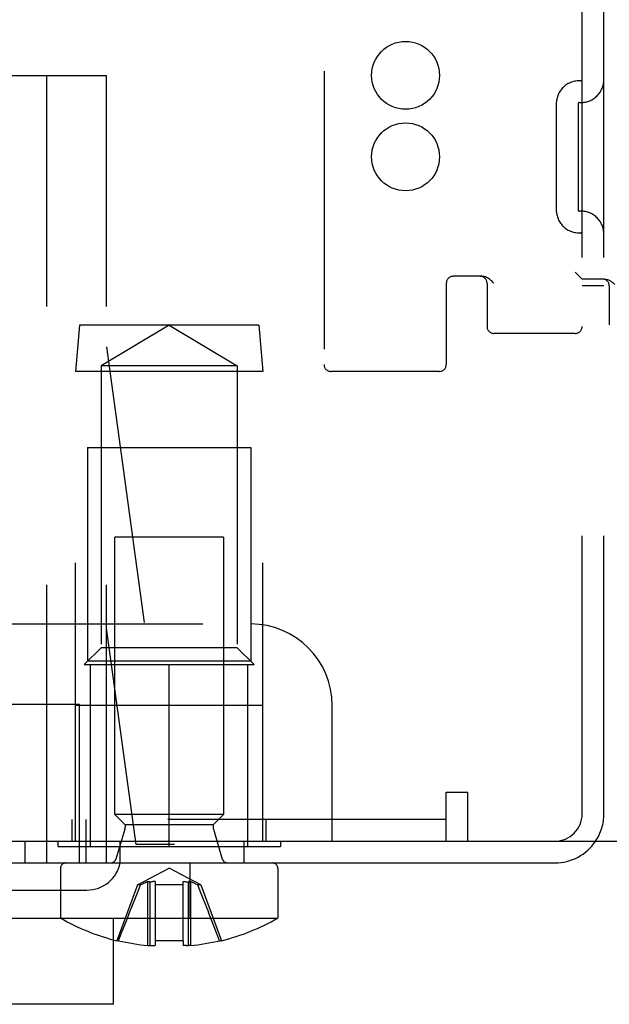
# Model space of a CAD drawing. Header units: inches. Extents: x 0 to 73.3, y 0 to 56.7.
# Tile 7 of 36: x 2.7 to 3.6, y 25.3 to 26.7. Entities that reach past the tile are written whole.
import ezdxf

# ---------------------------------------------------------------- set-up
doc = ezdxf.new("R2010")
doc.units = ezdxf.units.IN
doc.header["$LTSCALE"] = 4.033333
doc.header["$MEASUREMENT"] = 0
doc.linetypes.add('HIDDEN', pattern=[0.2, 0.1, -0.1])
doc.layers.get('0').update_dxf_attribs({"linetype": 'CONTINUOUS'})
doc.layers.add('DEFAULT_2', color=8, linetype='HIDDEN')

msp = doc.modelspace()

# ---------------------------------------------------------------- linework, layer by layer
at = {"color": 7, "linetype": 'Continuous'}
for p, q in [((3.3308, 25.5836), (3.3623, 25.5836)), ((3.3308, 25.5128), (3.3308, 25.5836)), ((3.3623, 25.5128), (3.3623, 25.5836)), ((1.4804, 25.5128), (4.6143, 25.5128)), ((1.4647, 25.4813), (3.4883, 25.4813)), ((3.0867, 25.4734), (3.0867, 25.4014)), ((2.6704, 25.4419), (2.8102, 25.4419)), ((2.7718, 25.4419), (2.7718, 25.4014)), ((1.7341, 25.4013), (2.772, 25.4013)), ((2.7718, 25.4014), (3.0867, 25.4014)), ((2.8486, 25.2763), (2.8486, 25.3698)), ((2.8561, 25.3685), (2.8533, 25.3685)), ((2.9495, 25.3685), (2.909, 25.3685)), ((2.909, 25.3685), (2.909, 25.3614)), ((2.9495, 25.3685), (2.9495, 25.3614)), ((3.0052, 25.3685), (3.0024, 25.3685)), ((2.9013, 25.3615), (2.9014, 25.3617)), ((2.9014, 25.3617), (2.904, 25.3615)), ((2.9545, 25.3615), (2.9571, 25.3617)), ((2.9571, 25.3617), (2.9572, 25.3615)), ((2.8486, 25.2763), (1.8446, 25.2763))]:
    msp.add_line(p, q, dxfattribs=at)
for points in [[(2.8982, 25.3614), (2.8991, 25.3614), (2.8998, 25.3614), (2.9004, 25.3614), (2.9009, 25.3614), (2.9012, 25.3614), (2.9013, 25.3615)], [(2.904, 25.3615), (2.905, 25.3614), (2.906, 25.3614), (2.9069, 25.3614), (2.9077, 25.3614), (2.9084, 25.3614), (2.909, 25.3614)], [(2.9545, 25.3615), (2.9537, 25.3614), (2.953, 25.3614), (2.9523, 25.3614), (2.9516, 25.3614), (2.951, 25.3614), (2.9504, 25.3614), (2.9499, 25.3614), (2.9495, 25.3614)], [(2.9603, 25.3614), (2.9596, 25.3614), (2.959, 25.3614), (2.9585, 25.3614), (2.9581, 25.3614), (2.9577, 25.3614), (2.9574, 25.3614), (2.9572, 25.3614), (2.9572, 25.3615)]]:
    msp.add_lwpolyline(points, dxfattribs=at)
for centre, radius, start, end in [((3.4883, 25.5522), 0.0709, 270, 326.2339), ((2.8102, 25.4911), 0.0492, 270, 348.463), ((2.9292, 25.6742), 0.315, 240, 256.0483), ((2.9292, 25.6742), 0.315, 283.9517, 300), ((2.9292, 25.6742), 0.3143, 256.536, 264.3362), ((2.9292, 25.6742), 0.3143, 275.6638, 283.464)]:
    msp.add_arc(centre, radius, start, end, dxfattribs=at)
at = {"layer": 'DEFAULT_2', "color": 8, "linetype": 'HIDDEN'}
for p, q in [((3.5277, 25.5522), (3.5277, 28.0876)), ((3.5592, 25.5522), (3.5592, 28.0876)), ((3.1537, 27.436), (3.1537, 26.2037)), ((1.8544, 26.623), (2.8387, 26.623)), ((2.7521, 25.4813), (2.7521, 26.623)), ((2.8387, 25.4813), (2.8387, 26.623)), ((3.4903, 26.4281), (3.4903, 26.5817)), ((3.5218, 26.5817), (3.5218, 26.4281)), ((3.3827, 26.3317), (3.3407, 26.3317)), ((3.3997, 26.3218), (3.3981, 26.3234)), ((3.5277, 26.3277), (3.5212, 26.3343)), ((3.5598, 26.3277), (3.5277, 26.3277)), ((3.3308, 26.3218), (3.3308, 26.2037)), ((3.3899, 26.3218), (3.3899, 26.2588)), ((3.5592, 26.3179), (3.5277, 26.3179)), ((3.567, 26.3179), (3.567, 26.2612)), ((2.7993, 26.2608), (2.7934, 26.1939)), ((3.0592, 26.2608), (2.7993, 26.2608)), ((2.9292, 26.2609), (2.8308, 26.2018)), ((2.9292, 26.2609), (3.0277, 26.2018)), ((3.0592, 26.2608), (3.0651, 26.1939)), ((3.5178, 26.249), (3.3997, 26.249)), ((2.8387, 26.2293), (2.9371, 25.5081)), ((3.0651, 26.1939), (2.7934, 26.1939)), ((2.7934, 25.5128), (2.7934, 26.1939)), ((3.0277, 26.2018), (2.8308, 26.2018)), ((2.8308, 26.2018), (2.8308, 25.7933)), ((3.0277, 26.2018), (3.0277, 25.7933)), ((3.0651, 25.5128), (3.0651, 26.1939)), ((3.321, 26.1939), (3.1635, 26.1939)), ((2.8111, 26.0836), (3.0474, 26.0836)), ((2.8111, 26.0836), (2.8111, 25.7736)), ((3.0474, 26.0836), (3.0474, 25.7736)), ((3.008, 25.9537), (2.8505, 25.9537)), ((2.8505, 25.5513), (2.8505, 25.9537)), ((3.008, 25.9537), (3.008, 25.5513)), ((2.5749, 25.8277), (3.0474, 25.8277)), ((2.8815, 25.5081), (2.8387, 25.8217)), ((2.8308, 25.7933), (2.8062, 25.7687)), ((3.0277, 25.7933), (2.8308, 25.7933)), ((3.0277, 25.7933), (3.0523, 25.7687)), ((2.8062, 25.7687), (3.0523, 25.7687)), ((3.0474, 25.7736), (2.8111, 25.7736)), ((2.8151, 25.5049), (2.8151, 25.7687)), ((2.9292, 25.5049), (2.9292, 25.7687)), ((3.0434, 25.5049), (3.0434, 25.7687)), ((2.7993, 25.7108), (2.6812, 25.7108)), ((3.0651, 25.7096), (2.7934, 25.7096)), ((2.7993, 25.4813), (2.7993, 25.7108)), ((3.1655, 25.5128), (3.1655, 25.7096)), ((3.008, 25.5513), (2.8505, 25.5513)), ((2.8505, 25.5513), (2.8654, 25.5364)), ((3.008, 25.5513), (2.9931, 25.5364)), ((3.3308, 25.5443), (1.4647, 25.5443)), ((2.7887, 25.5128), (2.7887, 25.5443)), ((2.8092, 25.4813), (2.8092, 25.5443)), ((3.0698, 25.5128), (3.0698, 25.5443)), ((2.8651, 25.5302), (2.8521, 25.4869)), ((2.9931, 25.5364), (2.8654, 25.5364)), ((2.8654, 25.5364), (2.8654, 25.5325)), ((2.9931, 25.5364), (2.9931, 25.5325)), ((2.9934, 25.5302), (3.0063, 25.4869)), ((2.7206, 25.4813), (2.7206, 25.5128)), ((2.7678, 25.5128), (2.7678, 25.5049)), ((2.8584, 25.4813), (2.8584, 25.5128)), ((3.0375, 25.5128), (3.0375, 25.4813)), ((3.0907, 25.5128), (3.0907, 25.5049)), ((2.7678, 25.5049), (3.0907, 25.5049)), ((2.9371, 25.5081), (2.8815, 25.5081)), ((2.9591, 25.4813), (2.9591, 25.4013)), ((2.7718, 25.4734), (2.7718, 25.4419)), ((2.8832, 25.4493), (2.9292, 25.4738)), ((2.9753, 25.4493), (2.9292, 25.4738)), ((2.8982, 25.3614), (2.8982, 25.4541)), ((2.9014, 25.4529), (2.9013, 25.4538)), ((2.904, 25.4538), (2.9014, 25.4529)), ((2.9014, 25.4529), (2.9014, 25.3617)), ((2.9048, 25.454), (2.904, 25.4538)), ((2.9055, 25.4542), (2.9048, 25.454)), ((2.9062, 25.4544), (2.9055, 25.4542)), ((2.9069, 25.4544), (2.9062, 25.4544)), ((2.909, 25.4541), (2.909, 25.3685)), ((2.9495, 25.3685), (2.9495, 25.4541)), ((2.951, 25.4544), (2.9516, 25.4544)), ((2.9516, 25.4544), (2.9523, 25.4544)), ((2.9523, 25.4544), (2.953, 25.4542)), ((2.9545, 25.4538), (2.9571, 25.4529)), ((2.9572, 25.4538), (2.9571, 25.4529)), ((2.9571, 25.3617), (2.9571, 25.4529)), ((2.9603, 25.4541), (2.9603, 25.3614)), ((2.8832, 25.4493), (2.8533, 25.3685)), ((2.8879, 25.4493), (2.8832, 25.4493)), ((2.8842, 25.4402), (2.8879, 25.4493)), ((2.9495, 25.4493), (2.909, 25.4493)), ((2.9753, 25.4493), (2.9706, 25.4493)), ((2.9743, 25.4402), (2.9706, 25.4493)), ((2.9782, 25.4306), (2.9743, 25.4402)), ((2.9753, 25.4493), (3.0052, 25.3685)), ((2.9824, 25.4201), (2.9782, 25.4306)), ((2.8719, 25.4095), (2.8761, 25.4201)), ((2.9866, 25.4095), (2.9824, 25.4201)), ((2.9903, 25.3999), (2.9865, 25.4095)), ((2.772, 25.4013), (2.9591, 25.4013)), ((2.8486, 25.3698), (2.8486, 25.4013)), ((2.9981, 25.3797), (2.9903, 25.3999)), ((2.8561, 25.3685), (2.8604, 25.3797)), ((3.0024, 25.3685), (2.9981, 25.3797)), ((2.9013, 25.3615), (2.9012, 25.3614)), ((2.9572, 25.3615), (2.9572, 25.3614))]:
    msp.add_line(p, q, dxfattribs=at)
for points in [[(3.5212, 26.3343), (3.5196, 26.3358), (3.5178, 26.3376)], [(3.5212, 26.3343), (3.5196, 26.3359), (3.5178, 26.3376)], [(3.3951, 26.3262), (3.3936, 26.3274), (3.3921, 26.3285), (3.3907, 26.3294), (3.3892, 26.3301), (3.3878, 26.3307), (3.3865, 26.3311), (3.3852, 26.3315), (3.3839, 26.3316), (3.3827, 26.3317)], [(3.3981, 26.3234), (3.3966, 26.3249), (3.3951, 26.3262)], [(3.5598, 26.3277), (3.561, 26.3277), (3.5622, 26.3275), (3.5634, 26.3273), (3.5646, 26.3269), (3.5658, 26.3265), (3.567, 26.3259)], [(3.567, 26.3259), (3.5687, 26.3249), (3.5703, 26.3238), (3.572, 26.3225), (3.5736, 26.3211), (3.5752, 26.3196)], [(2.8982, 25.4541), (2.8966, 25.4534), (2.8949, 25.4526), (2.8932, 25.4518), (2.8914, 25.451), (2.8879, 25.4493)], [(2.8982, 25.4541), (2.8989, 25.4543), (2.8995, 25.4544), (2.9, 25.4544), (2.9004, 25.4544), (2.9008, 25.4544), (2.9011, 25.4542), (2.9012, 25.454), (2.9013, 25.4538)], [(2.9004, 25.4544), (2.9008, 25.4544), (2.9011, 25.4542), (2.9012, 25.454)], [(2.909, 25.4541), (2.9086, 25.4543), (2.9081, 25.4544), (2.9075, 25.4544), (2.9069, 25.4544)], [(2.9495, 25.4541), (2.9499, 25.4543), (2.9504, 25.4544), (2.951, 25.4544)], [(2.953, 25.4542), (2.9537, 25.454), (2.9545, 25.4538)], [(2.9581, 25.4544), (2.9577, 25.4544), (2.9574, 25.4542), (2.9572, 25.454)], [(2.9603, 25.4541), (2.9596, 25.4543), (2.959, 25.4544), (2.9585, 25.4544), (2.9581, 25.4544), (2.9577, 25.4544), (2.9574, 25.4542), (2.9572, 25.454), (2.9572, 25.4538)], [(2.9653, 25.4518), (2.9636, 25.4526), (2.9619, 25.4534), (2.9603, 25.4541)], [(2.9706, 25.4493), (2.9688, 25.4502), (2.9653, 25.4518)], [(2.8761, 25.4201), (2.8803, 25.4306), (2.8842, 25.4402)], [(2.8603, 25.3797), (2.8682, 25.3999), (2.872, 25.4095)]]:
    msp.add_lwpolyline(points, dxfattribs=at)
for centre in [(3.2718, 26.623), (3.2718, 26.5049)]:
    msp.add_circle(centre, 0.0492, dxfattribs=at)
for centre, radius, start, end in [((3.5237, 26.5817), 0.0335, 86.8202, 180), ((3.5257, 26.6171), 0.0335, 266.8202, 359.9897), ((3.5257, 26.6171), 0.00197, 266.8202, 359.7955), ((3.5237, 26.5817), 0.00197, 86.8202, 180.245), ((3.5237, 26.4281), 0.0335, 180, 273.1798), ((3.5237, 26.4281), 0.00197, 179.755, 273.1798), ((3.5257, 26.3927), 0.0335, 0.0103, 93.1798), ((3.5257, 26.3927), 0.00197, 0.2045, 93.1798), ((3.3407, 26.3218), 0.00984, 90, 180), ((3.38, 26.3218), 0.00984, 0, 90), ((3.5572, 26.3179), 0.00984, 0, 90), ((3.3997, 26.2588), 0.00984, 180, 270), ((3.5178, 26.2588), 0.00984, 270, 360), ((3.1635, 26.2037), 0.00984, 180, 270), ((3.321, 26.2037), 0.00984, 270, 360), ((3.0474, 25.7096), 0.1181, 0, 90), ((3.4883, 25.5522), 0.0394, 270, 360), ((3.4883, 25.5522), 0.0709, 326.2339, 360), ((2.8575, 25.5325), 0.00787, 343.3545, 360), ((3.0009, 25.5325), 0.00787, 180, 196.6455), ((2.7796, 25.4734), 0.00787, 90, 180), ((2.8446, 25.4892), 0.00787, 270, 343.3545), ((3.0139, 25.4892), 0.00787, 196.6455, 270), ((3.0789, 25.4734), 0.00787, 0, 90)]:
    msp.add_arc(centre, radius, start, end, dxfattribs=at)

doc.saveas('drawing.dxf')
